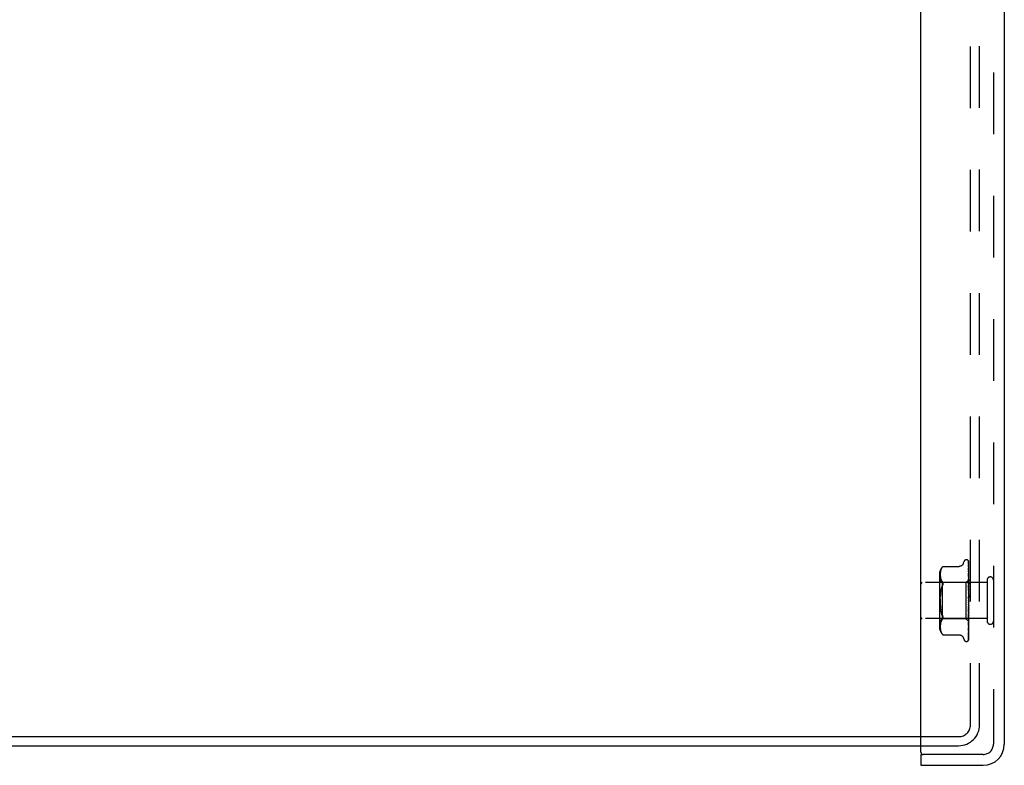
# Model space of a CAD drawing. Header units: inches. Extents: x 0 to 77.3, y 0 to 50.
# Tile 3 of 50: x 6.8 to 13.6, y 17.7 to 22.8. Entities that reach past the tile are written whole.
import ezdxf

# ---------------------------------------------------------------- set-up
doc = ezdxf.new("R2010")
doc.units = ezdxf.units.IN
doc.header["$LTSCALE"] = 4.25
doc.header["$MEASUREMENT"] = 0
doc.linetypes.add('HIDDEN', pattern=[0.2, 0.1, -0.1])
doc.layers.get('0').update_dxf_attribs({"linetype": 'CONTINUOUS'})
for name, color, linetype in [('DEFAULT_2', 8, 'HIDDEN'), ('DIMENSIONS', 7, 'CONTINUOUS'), ('FRONT_COVER', 7, 'CONTINUOUS')]:
    doc.layers.add(name, color=color, linetype=linetype)
doc.styles.get("Standard").update_dxf_attribs({"font": 'arial.ttf'})
doc.dimstyles.new('DIMSTYLE_3', dxfattribs={"dimtxt": 0.340909, "dimasz": 0.454545, "dimexe": 0.09, "dimexo": 0.07, "dimgap": 0.0375, "dimtad": 0, "dimtih": 1, "dimtoh": 1, "dimzin": 4, "dimdsep": 46, "dimtxsty": 'Standard', "dimblk": '_FILLED', "dimblk1": '_FILLED', "dimblk2": '_FILLED', "dimcen": 0.09, "dimadec": 3, "dimazin": 1, "dimtfac": 1, "dimtdec": 3, "dimtofl": 0, "dimtmove": 0, "dimatfit": 3, "dimldrblk": '_FILLED', "dimfxl": 0, "dimtolj": 1, "dimtzin": 4, "dimarcsym": 0})

# ---------------------------------------------------------------- blocks, each defined once
blk = doc.blocks.new('_FILLED')
at = {"color": 0, "linetype": 'ByBlock'}
blk.add_solid([(0, 0), (-1, 0.2), (-1, -0.2)], dxfattribs=at)
blk = doc.blocks.new('*D19')
at = {"layer": 'DIMENSIONS', "color": 2, "linetype": 'Continuous'}
for p, q in [((2.9009, 27.6772), (6.427, 27.6772)), ((13.4928, 27.6772), (9.9666, 27.6772))]:
    blk.add_line(p, q, dxfattribs=at)
at = {"layer": 'DIMENSIONS', "color": 2, "linetype": 'Continuous', "xscale": 0.4545454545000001, "yscale": 0.4545454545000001, "zscale": 0.4545454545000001, "rotation": 180}
blk.add_blockref('_FILLED', (2.9009, 27.6772), dxfattribs=at)
at = {"layer": 'DIMENSIONS', "color": 2, "linetype": 'Continuous', "xscale": 0.4545454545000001, "yscale": 0.4545454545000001, "zscale": 0.4545454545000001}
blk.add_blockref('_FILLED', (13.4928, 27.6772), dxfattribs=at)
at = {"layer": 'DIMENSIONS', "color": 2, "linetype": 'Continuous', "insert": (8.1968, 27.8476), "char_height": 0.340909, "width": 3.198716, "attachment_point": 2, "line_spacing_factor": 0.9}
blk.add_mtext('10.59 USABLE\\PDEPTH', dxfattribs=at)

msp = doc.modelspace()

# ---------------------------------------------------------------- linework, layer by layer
at = {"color": 3, "linetype": 'Continuous'}
for p, q in [((3.540787, 17.88236), (12.992787, 17.88236)), ((3.542787, 17.81936), (12.992787, 17.81936))]:
    msp.add_line(p, q, dxfattribs=at)
at = {"layer": 'DEFAULT_2', "color": 8, "linetype": 'HIDDEN'}
for p, q in [((13.334787, 17.96236), (13.334787, 31.67636)), ((13.397787, 17.96436), (13.397787, 31.67436)), ((12.992787, 17.88236), (13.254787, 17.88236)), ((12.992787, 17.81936), (13.252787, 17.81936))]:
    msp.add_line(p, q, dxfattribs=at)
for centre, radius in [((13.252787, 17.96436), 0.145), ((13.254787, 17.96236), 0.08)]:
    msp.add_arc(centre, radius, 270, 360, dxfattribs=at)
at = {"layer": 'FRONT_COVER', "color": 3, "linetype": 'Continuous'}
for p, q in [((12.992787, 17.77436), (12.992787, 31.86436)), ((13.567787, 31.80936), (13.567787, 17.82936)), ((12.992787, 17.68436), (13.422787, 17.68436))]:
    msp.add_line(p, q, dxfattribs=at)
at = {"layer": 'FRONT_COVER', "color": 8, "linetype": 'HIDDEN'}
for p, q in [((13.492787, 31.80936), (13.492787, 17.82936)), ((13.285154, 19.074602), (13.290629, 19.089644)), ((13.30629, 19.10061), (13.30712, 19.10061)), ((13.317959, 19.096416), (13.318034, 19.096318)), ((13.320144, 19.091768), (13.321144, 19.022932)), ((13.320144, 19.088702), (13.320819, 19.043076)), ((13.320144, 19.084981), (13.321144, 19.017698)), ((13.320144, 19.075895), (13.320475, 19.054713)), ((13.320144, 19.068587), (13.320819, 19.026036)), ((13.322787, 18.814785), (13.322787, 19.089625)), ((13.120763, 18.998953), (13.120763, 18.639768)), ((13.126364, 19.004547), (13.126284, 18.999584)), ((13.126284, 18.999682), (13.12637, 18.994801)), ((13.126651, 19.009505), (13.12636, 19.004438)), ((13.127155, 19.014636), (13.126643, 19.00939)), ((13.127939, 19.019888), (13.127141, 19.014523)), ((13.129047, 19.025265), (13.127921, 19.019784)), ((13.130549, 19.030687), (13.129026, 19.025176)), ((13.132512, 19.036103), (13.130527, 19.030618)), ((13.134988, 19.041428), (13.132493, 19.036055)), ((13.138059, 19.046549), (13.134974, 19.041401)), ((13.138051, 19.046537), (13.141698, 19.051503)), ((13.144194, 19.054382), (13.144801, 19.055051)), ((13.145136, 19.055411), (13.144603, 19.054835)), ((13.145136, 19.055411), (13.257655, 19.055411)), ((13.320133, 19.043342), (13.320145, 19.043171)), ((13.320144, 19.053807), (13.320819, 19.014315)), ((13.320144, 19.043176), (13.320819, 19.004837)), ((13.320144, 19.023235), (13.320819, 18.989021)), ((13.320226, 19.02286), (13.320145, 19.023245)), ((13.320145, 19.009664), (13.320819, 18.976921)), ((13.320152, 19.009574), (13.320145, 19.009659)), ((13.320819, 19.014315), (13.321453, 18.976571)), ((13.321144, 19.022932), (13.322001, 18.962675)), ((13.321144, 19.017698), (13.322001, 18.95884)), ((13.449787, 18.94336), (13.002787, 18.94336)), ((13.140763, 18.94461), (13.120763, 18.96461)), ((13.126367, 18.994884), (13.126658, 18.989979)), ((13.126652, 18.990045), (13.127142, 18.985003)), ((13.127906, 18.979865), (13.127142, 18.985003)), ((13.129004, 18.974487), (13.130525, 18.968952)), ((13.130516, 18.968982), (13.132531, 18.963434)), ((13.132518, 18.963465), (13.135042, 18.958034)), ((13.135027, 18.958062), (13.138102, 18.95293)), ((13.138093, 18.952947), (13.141698, 18.948061)), ((13.303786, 18.94461), (13.140763, 18.94461)), ((13.140763, 18.94461), (13.140763, 18.69411)), ((13.322787, 18.963611), (13.303786, 18.94461)), ((13.303786, 18.94461), (13.303786, 18.69411)), ((13.320145, 18.985277), (13.32082, 18.957578)), ((13.320145, 18.969254), (13.321146, 18.930655)), ((13.320161, 18.96902), (13.320146, 18.969251)), ((13.320147, 18.941289), (13.320821, 18.921108)), ((13.320929, 18.961216), (13.320161, 18.969013)), ((13.320819, 18.989021), (13.321454, 18.956298)), ((13.32082, 18.957578), (13.321454, 18.931058)), ((13.321776, 18.952385), (13.320929, 18.961216)), ((13.321146, 18.930655), (13.322002, 18.897041)), ((13.321453, 18.976571), (13.322001, 18.943443)), ((13.321454, 18.956298), (13.322001, 18.927556)), ((13.321454, 18.931058), (13.322002, 18.907742)), ((13.322787, 18.941456), (13.321776, 18.952385)), ((13.322, 18.962674), (13.322024, 18.962672)), ((13.322, 18.961323), (13.322024, 18.961426)), ((13.322, 18.958839), (13.322024, 18.95874)), ((13.322, 18.954835), (13.322024, 18.955044)), ((13.322, 18.949956), (13.322024, 18.949769)), ((13.322, 18.943443), (13.322024, 18.943758)), ((13.322, 18.936344), (13.322024, 18.936086)), ((13.322001, 18.927556), (13.322024, 18.927977)), ((13.322404, 18.946237), (13.322024, 18.943758)), ((13.322404, 18.93376), (13.322024, 18.936086)), ((13.322787, 18.934151), (13.322024, 18.927977)), ((13.322787, 18.984674), (13.322174, 18.990825)), ((13.322787, 18.948609), (13.322404, 18.946237)), ((13.322787, 18.931319), (13.322404, 18.93376)), ((13.449787, 18.96136), (13.449787, 18.67736)), ((13.129077, 18.870537), (13.130739, 18.882357)), ((13.130737, 18.882344), (13.132854, 18.893606)), ((13.320165, 18.923114), (13.320147, 18.923401)), ((13.320148, 18.923385), (13.322004, 18.87274)), ((13.320154, 18.892796), (13.320828, 18.880867)), ((13.320158, 18.87362), (13.320168, 18.873494)), ((13.320158, 18.87362), (13.322014, 18.846374)), ((13.321363, 18.909931), (13.320166, 18.92311)), ((13.320168, 18.873498), (13.322787, 18.843566)), ((13.320821, 18.921108), (13.321456, 18.901751)), ((13.320828, 18.880867), (13.321462, 18.869376)), ((13.322787, 18.893847), (13.321363, 18.909931)), ((13.321456, 18.901751), (13.322003, 18.884703)), ((13.321462, 18.869376), (13.322008, 18.859217)), ((13.322001, 18.918493), (13.322024, 18.918183)), ((13.322001, 18.907742), (13.322024, 18.90827)), ((13.322002, 18.897041), (13.322024, 18.896709)), ((13.322002, 18.884703), (13.322024, 18.885349)), ((13.322004, 18.87274), (13.322024, 18.87244)), ((13.322787, 18.912082), (13.322024, 18.918183)), ((13.322787, 18.915544), (13.322024, 18.90827)), ((13.322787, 18.889493), (13.322024, 18.896709)), ((13.322787, 18.89346), (13.322024, 18.885349)), ((13.322787, 18.86437), (13.322024, 18.87244)), ((13.322787, 18.868699), (13.322024, 18.860043)), ((13.32202, 18.792962), (13.321475, 18.786407)), ((13.322014, 18.846374), (13.322024, 18.846251)), ((13.322787, 18.837619), (13.322024, 18.846251)), ((13.322787, 18.842154), (13.322024, 18.833267)), ((13.322787, 18.810209), (13.322024, 18.819091)), ((13.322787, 18.814785), (13.322024, 18.805988)), ((13.322787, 18.78313), (13.322024, 18.791941)), ((13.322787, 18.549696), (13.322787, 18.810209)), ((13.132854, 18.745114), (13.130737, 18.756376)), ((13.322003, 18.753524), (13.320146, 18.691815)), ((13.320823, 18.737341), (13.320149, 18.721212)), ((13.32015, 18.739816), (13.320167, 18.74006)), ((13.322007, 18.778948), (13.320151, 18.739826)), ((13.320842, 18.779028), (13.320169, 18.771415)), ((13.320775, 18.746896), (13.321169, 18.751329)), ((13.321458, 18.752836), (13.320823, 18.737341)), ((13.321475, 18.786407), (13.320842, 18.779028)), ((13.321169, 18.751329), (13.321515, 18.755255)), ((13.322001, 18.730548), (13.321454, 18.706027)), ((13.322002, 18.742142), (13.321455, 18.721869)), ((13.322005, 18.766502), (13.321458, 18.752836)), ((13.321515, 18.755255), (13.321724, 18.757621)), ((13.321724, 18.757621), (13.321915, 18.759803)), ((13.321915, 18.759803), (13.322175, 18.762767)), ((13.322001, 18.730548), (13.322024, 18.730873)), ((13.322002, 18.753524), (13.322024, 18.753849)), ((13.322002, 18.742143), (13.322024, 18.741559)), ((13.322004, 18.766502), (13.322024, 18.765782)), ((13.322006, 18.778948), (13.322024, 18.779193)), ((13.322787, 18.787582), (13.322024, 18.779193)), ((13.322787, 18.75736), (13.322024, 18.765782)), ((13.322787, 18.761527), (13.322024, 18.753849)), ((13.322787, 18.733831), (13.322024, 18.741559)), ((13.322787, 18.737563), (13.322024, 18.730873)), ((13.322175, 18.762767), (13.322331, 18.764555)), ((13.322331, 18.764555), (13.322475, 18.766206)), ((13.322475, 18.766206), (13.32267, 18.768447)), ((13.32267, 18.768447), (13.322787, 18.769797)), ((13.449787, 18.69536), (13.002787, 18.69536)), ((13.140763, 18.69411), (13.120763, 18.67411)), ((13.127906, 18.658856), (13.127136, 18.65367)), ((13.129011, 18.664262), (13.127901, 18.658824)), ((13.130525, 18.669768), (13.129004, 18.664233)), ((13.132531, 18.675286), (13.130516, 18.669739)), ((13.135042, 18.680686), (13.132518, 18.675256)), ((13.138102, 18.685791), (13.135027, 18.680658)), ((13.138093, 18.685773), (13.141698, 18.690659)), ((13.303786, 18.69411), (13.140763, 18.69411)), ((13.322589, 18.675307), (13.303786, 18.69411)), ((13.321145, 18.664457), (13.320144, 18.611357)), ((13.320819, 18.664718), (13.320145, 18.63362)), ((13.32082, 18.698826), (13.320146, 18.674776)), ((13.320147, 18.691812), (13.320163, 18.692083)), ((13.320157, 18.648667), (13.320926, 18.656049)), ((13.320164, 18.692089), (13.321361, 18.704863)), ((13.321454, 18.694474), (13.320819, 18.664718)), ((13.321746, 18.662509), (13.320819, 18.599912)), ((13.321455, 18.721869), (13.32082, 18.698826)), ((13.322001, 18.695005), (13.321144, 18.642199)), ((13.321746, 18.65936), (13.321144, 18.61749)), ((13.322001, 18.710808), (13.321145, 18.664457)), ((13.321361, 18.704863), (13.32218, 18.713818)), ((13.322001, 18.68899), (13.321453, 18.654109)), ((13.322001, 18.683707), (13.321453, 18.64689)), ((13.322001, 18.676071), (13.321453, 18.637456)), ((13.322001, 18.720622), (13.321454, 18.694474)), ((13.322001, 18.680009), (13.321746, 18.662509)), ((13.322001, 18.677319), (13.321746, 18.65936)), ((13.322, 18.702691), (13.322024, 18.702323)), ((13.322, 18.68899), (13.322024, 18.688728)), ((13.322, 18.683708), (13.322024, 18.683852)), ((13.322, 18.680009), (13.322024, 18.679854)), ((13.322, 18.67732), (13.322024, 18.677371)), ((13.322, 18.676072), (13.322024, 18.676022)), ((13.322001, 18.720622), (13.322024, 18.720148)), ((13.322001, 18.710808), (13.322024, 18.711095)), ((13.322001, 18.695005), (13.322006, 18.695111)), ((13.322006, 18.695111), (13.322024, 18.695231)), ((13.322787, 18.713393), (13.322024, 18.720148)), ((13.322787, 18.716554), (13.322024, 18.711095)), ((13.322404, 18.699504), (13.322024, 18.702323)), ((13.322277, 18.696521), (13.322024, 18.695231)), ((13.322176, 18.668584), (13.322787, 18.675005)), ((13.32218, 18.713818), (13.322787, 18.720624)), ((13.322532, 18.697865), (13.322277, 18.696521)), ((13.322787, 18.696785), (13.322404, 18.699504)), ((13.322787, 18.699262), (13.322532, 18.697865)), ((13.322787, 18.675127), (13.322589, 18.675307)), ((13.12637, 18.64392), (13.126284, 18.639038)), ((13.126284, 18.639136), (13.126364, 18.634173)), ((13.12636, 18.634282), (13.126651, 18.629215)), ((13.126658, 18.648742), (13.126367, 18.643836)), ((13.126643, 18.62933), (13.127155, 18.624085)), ((13.127142, 18.653717), (13.126652, 18.648675)), ((13.127141, 18.624197), (13.127939, 18.618832)), ((13.127921, 18.618936), (13.129047, 18.613455)), ((13.129026, 18.613544), (13.130549, 18.608033)), ((13.130527, 18.608103), (13.132512, 18.602617)), ((13.132493, 18.602665), (13.134988, 18.597292)), ((13.134974, 18.59732), (13.138059, 18.592171)), ((13.138051, 18.592183), (13.141698, 18.587217)), ((13.141698, 18.587217), (13.138059, 18.592171)), ((13.320145, 18.599199), (13.320142, 18.599126)), ((13.321144, 18.642199), (13.320144, 18.581762)), ((13.321144, 18.61749), (13.320144, 18.549121)), ((13.320145, 18.611356), (13.320144, 18.611334)), ((13.320819, 18.599912), (13.320144, 18.555225)), ((13.320145, 18.648489), (13.320157, 18.648659)), ((13.320145, 18.611343), (13.320915, 18.617706)), ((13.142744, 18.585989), (13.141698, 18.587217)), ((13.14428, 18.584238), (13.143604, 18.584997)), ((13.145136, 18.58331), (13.145049, 18.583407)), ((13.145136, 18.58331), (13.25766, 18.58331)), ((13.285154, 18.564118), (13.290629, 18.549076)), ((13.30629, 18.53811), (13.30712, 18.53811)), ((13.319711, 18.546988), (13.319666, 18.546882)), ((13.320145, 18.581767), (13.320117, 18.581414)), ((13.422787, 17.75936), (13.007787, 17.75936))]:
    msp.add_line(p, q, dxfattribs=at)
at = {"layer": 'FRONT_COVER', "color": 7, "linetype": 'Continuous'}
for q in [(13.007787, 17.75936), (12.992787, 17.68436)]:
    msp.add_line((12.992787, 17.75936), q, dxfattribs=at)
at = {"layer": 'FRONT_COVER', "color": 8, "linetype": 'HIDDEN'}
for points in [[(13.285154, 19.074602), (13.284433, 19.07281), (13.28364, 19.071155), (13.282718, 19.069509), (13.281668, 19.067891), (13.280487, 19.066314), (13.279177, 19.064796), (13.277736, 19.063342), (13.276162, 19.061961), (13.274453, 19.060669), (13.272607, 19.059482), (13.270629, 19.058413), (13.268523, 19.057477), (13.266293, 19.056691), (13.263951, 19.056079), (13.261499, 19.055654), (13.258942, 19.055436), (13.257745, 19.055411)], [(13.322787, 19.089625), (13.322256, 19.090914), (13.321666, 19.092067), (13.32104, 19.093091), (13.320408, 19.093976), (13.319798, 19.094723), (13.31924, 19.095329), (13.318763, 19.095794), (13.318386, 19.096127), (13.318132, 19.096327), (13.317993, 19.096418), (13.317959, 19.096416)], [(13.318927, 19.095368), (13.319001, 19.095267), (13.319204, 19.094966), (13.319417, 19.0946), (13.319625, 19.094171), (13.319812, 19.093688), (13.319966, 19.093162), (13.320077, 19.0926), (13.320136, 19.092014), (13.320145, 19.091764)], [(13.322787, 19.0862), (13.32235, 19.087851), (13.321887, 19.089342), (13.321386, 19.090739), (13.320837, 19.092061), (13.32022, 19.093323), (13.319507, 19.094536), (13.318929, 19.095361)], [(13.320031, 19.090427), (13.319652, 19.090992), (13.319552, 19.091144), (13.319531, 19.091178), (13.319575, 19.091099), (13.319671, 19.090904), (13.319799, 19.090594), (13.319937, 19.090168), (13.320054, 19.089655), (13.320127, 19.089088), (13.320145, 19.0887)], [(13.322787, 19.073587), (13.322492, 19.075271), (13.322088, 19.07739), (13.321665, 19.079434), (13.321226, 19.081404), (13.320768, 19.083301), (13.320291, 19.085118), (13.319942, 19.08636)], [(13.319944, 19.086358), (13.320006, 19.08612), (13.320103, 19.085577), (13.320145, 19.084976)], [(13.319986, 19.076998), (13.31997, 19.077034), (13.319972, 19.077029), (13.320015, 19.076888), (13.320078, 19.076607), (13.320131, 19.076194), (13.320145, 19.075895)], [(13.320794, 19.075446), (13.320311, 19.076351), (13.320139, 19.076683), (13.320024, 19.076917), (13.319986, 19.076998)], [(13.322787, 19.085095), (13.322647, 19.085484), (13.322373, 19.086176), (13.322082, 19.086837), (13.32178, 19.087464), (13.321471, 19.088057), (13.321162, 19.088614), (13.320857, 19.089133), (13.320561, 19.089612), (13.320284, 19.090043), (13.320031, 19.090427)], [(13.322787, 19.051934), (13.322535, 19.05382), (13.322143, 19.056598), (13.321734, 19.059344), (13.32131, 19.062049), (13.320872, 19.064716), (13.320419, 19.067336), (13.320089, 19.069166)], [(13.32009, 19.06917), (13.320124, 19.068931), (13.320145, 19.068581)], [(13.322787, 19.071039), (13.322567, 19.071653), (13.322282, 19.072368), (13.321985, 19.073056), (13.32168, 19.073709), (13.321375, 19.074329), (13.321077, 19.074911), (13.320794, 19.075446)], [(13.144198, 19.054388), (13.143679, 19.053809), (13.143081, 19.053127), (13.141698, 19.051503)], [(13.14282, 19.052827), (13.143331, 19.053414), (13.143795, 19.053937)], [(13.144991, 19.055254), (13.145102, 19.055372), (13.145136, 19.055411)], [(13.320211, 19.053867), (13.320169, 19.053983), (13.320119, 19.054137), (13.320115, 19.054151), (13.320134, 19.054016), (13.320145, 19.053809)], [(13.322787, 19.021945), (13.322552, 19.024054), (13.322164, 19.027421), (13.321759, 19.030801), (13.32134, 19.034182), (13.320906, 19.037564), (13.320459, 19.040943), (13.320134, 19.043332)], [(13.322174, 18.990825), (13.32177, 18.994727), (13.321353, 18.998674), (13.320922, 19.002663), (13.320152, 19.009566)], [(13.321298, 19.051488), (13.320696, 19.052755), (13.320458, 19.053276), (13.32028, 19.053693), (13.320211, 19.053867)], [(13.321198, 19.020431), (13.320897, 19.021105), (13.320634, 19.02172), (13.320419, 19.02227), (13.320268, 19.022717), (13.320226, 19.02286)], [(13.320475, 19.054713), (13.321453, 18.991152), (13.321746, 18.971818), (13.322001, 18.954836)], [(13.320819, 19.043076), (13.321746, 18.979183), (13.322001, 18.961324)], [(13.320819, 19.026036), (13.321746, 18.96656), (13.322001, 18.949956)], [(13.320819, 19.004837), (13.321746, 18.951286), (13.322001, 18.936345)], [(13.322787, 19.016694), (13.322568, 19.017284), (13.322222, 19.018138), (13.32187, 19.01895), (13.321198, 19.020431)], [(13.322787, 19.047961), (13.322712, 19.048176), (13.322369, 19.049081), (13.322008, 19.049942), (13.321647, 19.050746), (13.321298, 19.051488)], [(13.127136, 18.985051), (13.127901, 18.979897), (13.129011, 18.974459)], [(13.141698, 18.948061), (13.14296, 18.946253), (13.143933, 18.944236), (13.144608, 18.942081), (13.145005, 18.939795), (13.145139, 18.937385), (13.145005, 18.934835), (13.144608, 18.932117), (13.143933, 18.929216), (13.14296, 18.926095), (13.141698, 18.922802)], [(13.322787, 18.978379), (13.322613, 18.978822), (13.32229, 18.979589), (13.321956, 18.980336), (13.321623, 18.981061), (13.3213, 18.981767), (13.320997, 18.982451), (13.320727, 18.983101), (13.320501, 18.983709), (13.32033, 18.98425), (13.320218, 18.984706), (13.320162, 18.985057), (13.320146, 18.985281)], [(13.322787, 18.934418), (13.322427, 18.935225), (13.32208, 18.935947), (13.321727, 18.936665), (13.321378, 18.937384), (13.321048, 18.938102), (13.320751, 18.938815), (13.320504, 18.939499), (13.320319, 18.94014), (13.320204, 18.940712), (13.320152, 18.941191), (13.320147, 18.941299)], [(13.320819, 18.976921), (13.321746, 18.931233), (13.322001, 18.918494)], [(13.322787, 18.963568), (13.322514, 18.96328), (13.322298, 18.963047), (13.322138, 18.962867), (13.322038, 18.962743), (13.322, 18.962678), (13.322, 18.962674)], [(13.322787, 18.96163), (13.322514, 18.961451), (13.322298, 18.96133), (13.322138, 18.961267), (13.322038, 18.961262), (13.322, 18.961315), (13.322, 18.961323)], [(13.322787, 18.960294), (13.322514, 18.959907), (13.322298, 18.95957), (13.322138, 18.959279), (13.322038, 18.959041), (13.322, 18.958862), (13.322, 18.958839)], [(13.322787, 18.95455), (13.322514, 18.954487), (13.322298, 18.954483), (13.322138, 18.954539), (13.322038, 18.954652), (13.322, 18.954835)], [(13.322787, 18.951927), (13.322514, 18.951455), (13.322298, 18.951025), (13.322138, 18.950635), (13.322038, 18.950291), (13.322, 18.950004), (13.322, 18.949956)], [(13.322787, 18.942583), (13.322514, 18.942638), (13.322298, 18.942752), (13.322138, 18.942925), (13.322038, 18.943153), (13.322, 18.943443)], [(13.322787, 18.938768), (13.322514, 18.938228), (13.322298, 18.937722), (13.322138, 18.937246), (13.322038, 18.936809), (13.322, 18.936424), (13.322, 18.936344)], [(13.322787, 18.926163), (13.322512, 18.926337), (13.322296, 18.926563), (13.322138, 18.926843), (13.32204, 18.927173), (13.322001, 18.927556)], [(13.322787, 18.963158), (13.322595, 18.962774), (13.322404, 18.962357), (13.322213, 18.961907), (13.322024, 18.961426)], [(13.322787, 18.962722), (13.322595, 18.96276), (13.322404, 18.962765), (13.322213, 18.962735), (13.322024, 18.962672)], [(13.322787, 18.957105), (13.322595, 18.957564), (13.322404, 18.95799), (13.322213, 18.958381), (13.322024, 18.95874)], [(13.322787, 18.958396), (13.322595, 18.957603), (13.322404, 18.95678), (13.322213, 18.955927), (13.322024, 18.955044)], [(13.322787, 18.94651), (13.322595, 18.947373), (13.322404, 18.948204), (13.322213, 18.949003), (13.322024, 18.949769)], [(13.130737, 18.882344), (13.129076, 18.87053), (13.127824, 18.858229), (13.126955, 18.845519)], [(13.13285, 18.893588), (13.135393, 18.904168), (13.138339, 18.913882)], [(13.141698, 18.922802), (13.138335, 18.913869), (13.135387, 18.904148)], [(13.322025, 18.876579), (13.321995, 18.876787), (13.321922, 18.876936), (13.321805, 18.877025), (13.32165, 18.87705), (13.321462, 18.877007), (13.321252, 18.876893), (13.32103, 18.87671), (13.320809, 18.87645), (13.320598, 18.876108), (13.320414, 18.875688), (13.320269, 18.875193), (13.320177, 18.874647), (13.320144, 18.87408), (13.320158, 18.87362)], [(13.321711, 18.888404), (13.321395, 18.888985), (13.321085, 18.889597), (13.320793, 18.890248), (13.320538, 18.890925), (13.320333, 18.891626), (13.320202, 18.892308), (13.320153, 18.89282)], [(13.322787, 18.886442), (13.322643, 18.886725), (13.322338, 18.88729), (13.321711, 18.888404)], [(13.322787, 18.921294), (13.322514, 18.920705), (13.322298, 18.920141), (13.322138, 18.919596), (13.322038, 18.919082), (13.322, 18.918613), (13.322001, 18.918493)], [(13.322787, 18.900135), (13.322514, 18.899519), (13.322298, 18.898917), (13.322138, 18.898323), (13.322038, 18.897751), (13.322, 18.897215), (13.322002, 18.897041)], [(13.322787, 18.876057), (13.322514, 18.875437), (13.322298, 18.874818), (13.322138, 18.874197), (13.322038, 18.873587), (13.322, 18.873003), (13.322004, 18.87274)], [(13.322008, 18.859217), (13.322, 18.859445), (13.322024, 18.860043)], [(13.322787, 18.905883), (13.322514, 18.906164), (13.322298, 18.906496), (13.322138, 18.906881), (13.322038, 18.907309), (13.322001, 18.907742)], [(13.322787, 18.882476), (13.322514, 18.882857), (13.322298, 18.883281), (13.322138, 18.883753), (13.322038, 18.88426), (13.322002, 18.884703)], [(13.129076, 18.76819), (13.127824, 18.780491), (13.126955, 18.793202), (13.126451, 18.80619), (13.126279, 18.819355), (13.126451, 18.832521), (13.126955, 18.845513), (13.127824, 18.858229)], [(13.126451, 18.832531), (13.126279, 18.819365), (13.126451, 18.806199), (13.126955, 18.793207), (13.127824, 18.780491), (13.129077, 18.768184), (13.130739, 18.756364)], [(13.322015, 18.83739), (13.321847, 18.837613), (13.321664, 18.837863), (13.321465, 18.838148), (13.32125, 18.838479), (13.321023, 18.838868), (13.320791, 18.839326), (13.32057, 18.839854), (13.320373, 18.84046), (13.320255, 18.840966)], [(13.320282, 18.840831), (13.320597, 18.839328), (13.320932, 18.837697), (13.321251, 18.836101), (13.321555, 18.834536), (13.321847, 18.832999), (13.322099, 18.83163)], [(13.322787, 18.84993), (13.322514, 18.849327), (13.322298, 18.848715), (13.322138, 18.848088), (13.322038, 18.847462), (13.322, 18.846852), (13.322014, 18.846374)], [(13.322099, 18.83163), (13.322038, 18.832043), (13.322, 18.832651), (13.322024, 18.833267)], [(13.322787, 18.822698), (13.322514, 18.822134), (13.322298, 18.821551), (13.322138, 18.820942), (13.322038, 18.820322), (13.322, 18.819708), (13.322024, 18.819091)], [(13.322787, 18.802329), (13.322514, 18.802915), (13.322298, 18.803516), (13.322138, 18.804136), (13.322038, 18.804762), (13.322, 18.805377), (13.322024, 18.805988)], [(13.32202, 18.792962), (13.322, 18.792551), (13.322024, 18.791941)], [(13.322787, 18.856787), (13.322514, 18.857254), (13.322298, 18.857756), (13.322138, 18.858298), (13.322038, 18.858865), (13.322008, 18.859217)], [(13.322787, 18.836314), (13.32265, 18.836525), (13.322475, 18.836776), (13.32232, 18.836987), (13.322015, 18.83739)], [(13.322787, 18.795345), (13.322514, 18.794841), (13.322298, 18.794307), (13.322138, 18.793738), (13.322038, 18.793148), (13.32202, 18.792962)], [(13.322787, 18.829746), (13.322514, 18.830282), (13.322298, 18.830843), (13.322138, 18.831435), (13.322099, 18.83163)], [(13.141698, 18.715918), (13.138335, 18.724851), (13.135387, 18.734572), (13.13285, 18.745133)], [(13.132854, 18.745114), (13.135393, 18.734552), (13.138339, 18.724838), (13.141698, 18.715918)], [(13.320149, 18.721198), (13.320152, 18.721268), (13.320215, 18.72185), (13.320353, 18.722512), (13.320566, 18.723217), (13.320832, 18.723916), (13.321136, 18.724606), (13.321459, 18.72527), (13.32179, 18.725914), (13.322119, 18.726546), (13.322442, 18.727177), (13.322751, 18.72782), (13.322787, 18.727899)], [(13.320165, 18.771361), (13.320258, 18.772052), (13.320425, 18.772738), (13.320656, 18.77341), (13.320923, 18.774028), (13.32121, 18.774594), (13.321502, 18.775106), (13.32179, 18.775579), (13.322353, 18.77647)], [(13.320168, 18.740077), (13.320329, 18.741886), (13.320775, 18.746896)], [(13.322787, 18.775528), (13.322514, 18.776143), (13.322298, 18.776761), (13.322138, 18.777388), (13.322038, 18.778008), (13.322, 18.778608), (13.322006, 18.778948)], [(13.322787, 18.750312), (13.322514, 18.750932), (13.322298, 18.751545), (13.322138, 18.752156), (13.322038, 18.75275), (13.322, 18.753312), (13.322002, 18.753524)], [(13.322787, 18.72759), (13.322514, 18.728195), (13.322298, 18.728781), (13.322138, 18.729353), (13.322038, 18.729898), (13.322, 18.730403), (13.322001, 18.730548)], [(13.322787, 18.744201), (13.322514, 18.743868), (13.322298, 18.743489), (13.322138, 18.743058), (13.322038, 18.742588), (13.322002, 18.742143)], [(13.322787, 18.76886), (13.322514, 18.768434), (13.322298, 18.767969), (13.322138, 18.76746), (13.322038, 18.76692), (13.322004, 18.766502)], [(13.322353, 18.77647), (13.322629, 18.776926), (13.322787, 18.777202)], [(13.141698, 18.715918), (13.14296, 18.712625), (13.143933, 18.709504), (13.144608, 18.706604), (13.145005, 18.703886), (13.145139, 18.701335), (13.145005, 18.698925), (13.144608, 18.696639), (13.143933, 18.694485), (13.14296, 18.692467), (13.141698, 18.690659)], [(13.321454, 18.706027), (13.320476, 18.662906), (13.320145, 18.648484)], [(13.320146, 18.674774), (13.320172, 18.675106), (13.320256, 18.675602), (13.320414, 18.676203), (13.320644, 18.676879), (13.320935, 18.677609), (13.321268, 18.678366), (13.321629, 18.679141), (13.322, 18.679928), (13.322368, 18.680727), (13.32272, 18.681546), (13.322787, 18.681713)], [(13.320926, 18.656049), (13.321357, 18.660291), (13.322176, 18.668584)], [(13.322001, 18.702691), (13.321454, 18.671615), (13.321145, 18.654313)], [(13.322787, 18.708186), (13.322514, 18.708753), (13.322298, 18.70929), (13.322138, 18.709803), (13.322038, 18.71028), (13.322, 18.71071), (13.322001, 18.710808)], [(13.322787, 18.703824), (13.322514, 18.70371), (13.322298, 18.70354), (13.322138, 18.703309), (13.322038, 18.703027), (13.322, 18.702691)], [(13.322787, 18.689566), (13.322514, 18.68957), (13.322298, 18.689515), (13.322138, 18.6894), (13.322038, 18.689228), (13.322, 18.68899)], [(13.322787, 18.681988), (13.322514, 18.682419), (13.322298, 18.682804), (13.322138, 18.683147), (13.322038, 18.683438), (13.322, 18.683673), (13.322, 18.683708)], [(13.322787, 18.68), (13.322514, 18.680121), (13.322298, 18.680183), (13.322138, 18.680187), (13.322038, 18.680133), (13.322, 18.680009)], [(13.322787, 18.67614), (13.322514, 18.67648), (13.322298, 18.676766), (13.322138, 18.677003), (13.322038, 18.677184), (13.322, 18.677307), (13.322, 18.67732)], [(13.322787, 18.67547), (13.322514, 18.675704), (13.322298, 18.675882), (13.322138, 18.676004), (13.322038, 18.676069), (13.322, 18.676075), (13.322, 18.676072)], [(13.322787, 18.722258), (13.322514, 18.72203), (13.322298, 18.72175), (13.322138, 18.721414), (13.322038, 18.721031), (13.322001, 18.720622)], [(13.322787, 18.6928), (13.322533, 18.69327), (13.322327, 18.693709), (13.322169, 18.694118), (13.322062, 18.694491), (13.322008, 18.694821), (13.322001, 18.695005)], [(13.322787, 18.684608), (13.322595, 18.685595), (13.322404, 18.68661), (13.322213, 18.687655), (13.322024, 18.688728)], [(13.322787, 18.68631), (13.322595, 18.685646), (13.322404, 18.685015), (13.322213, 18.684417), (13.322024, 18.683852)], [(13.322787, 18.6773), (13.322595, 18.677891), (13.322404, 18.678514), (13.322213, 18.679168), (13.322024, 18.679854)], [(13.322787, 18.678167), (13.322595, 18.677917), (13.322404, 18.677702), (13.322213, 18.67752), (13.322024, 18.677371)], [(13.322589, 18.675307), (13.322404, 18.675508), (13.322213, 18.675749), (13.322024, 18.676022)], [(13.320117, 18.581422), (13.320444, 18.583539), (13.320893, 18.586549), (13.321328, 18.589585), (13.321749, 18.59264), (13.322155, 18.595714), (13.322545, 18.598799), (13.322787, 18.600798)], [(13.320142, 18.599126), (13.320141, 18.599104), (13.320137, 18.599072), (13.320159, 18.59917), (13.320224, 18.599394), (13.320347, 18.599741), (13.320532, 18.6002), (13.32077, 18.600747), (13.321041, 18.601342), (13.321668, 18.602702)], [(13.321145, 18.654313), (13.320475, 18.617289), (13.320144, 18.5992)], [(13.321453, 18.654109), (13.320475, 18.593083), (13.320144, 18.572751)], [(13.321453, 18.64689), (13.320475, 18.582318), (13.320144, 18.560764)], [(13.321453, 18.637456), (13.320475, 18.569811), (13.320144, 18.547252)], [(13.320145, 18.633618), (13.320158, 18.633764), (13.320205, 18.634038), (13.320308, 18.634434), (13.320472, 18.634936), (13.320695, 18.635521), (13.320962, 18.636158), (13.321265, 18.636842), (13.321929, 18.638306)], [(13.320915, 18.617706), (13.321348, 18.621408), (13.321766, 18.625087), (13.32217, 18.628743), (13.322787, 18.634578)], [(13.321668, 18.602702), (13.32201, 18.60347), (13.322362, 18.604308), (13.322703, 18.605198), (13.322787, 18.605434)], [(13.321929, 18.638306), (13.32227, 18.639087), (13.322602, 18.639897), (13.322787, 18.640384)], [(13.141698, 18.587217), (13.142745, 18.585987), (13.143606, 18.584996), (13.144281, 18.584237), (13.144765, 18.583711), (13.145049, 18.583407)], [(13.257746, 18.58331), (13.258943, 18.583285), (13.2615, 18.583066), (13.263952, 18.582641), (13.266294, 18.582029), (13.268523, 18.581243), (13.270629, 18.580307), (13.272608, 18.579238), (13.274453, 18.578051), (13.276162, 18.576759), (13.277736, 18.575378), (13.279177, 18.573924), (13.280487, 18.572406), (13.281668, 18.570829), (13.282718, 18.569211), (13.28364, 18.567565), (13.284433, 18.56591), (13.285154, 18.564118)], [(13.319103, 18.54392), (13.319048, 18.543844), (13.319018, 18.543805), (13.319059, 18.543856), (13.319342, 18.544199)], [(13.320145, 18.547255), (13.320136, 18.546999), (13.320088, 18.546497), (13.320007, 18.546037), (13.3199, 18.545613), (13.319769, 18.545216), (13.319621, 18.544847), (13.319453, 18.544499), (13.319285, 18.544201), (13.319144, 18.543981), (13.319103, 18.54392)], [(13.319342, 18.544199), (13.319555, 18.544461), (13.319802, 18.544774), (13.320073, 18.545131), (13.320363, 18.545531), (13.320666, 18.545971), (13.320976, 18.546449), (13.32129, 18.546964), (13.321602, 18.547514), (13.321909, 18.548099), (13.322206, 18.548717), (13.322488, 18.549368), (13.32275, 18.550047), (13.322787, 18.550151)], [(13.319708, 18.546981), (13.32008, 18.54791), (13.320585, 18.549304), (13.321063, 18.550773), (13.321514, 18.552315), (13.321943, 18.553928), (13.322349, 18.555618), (13.322735, 18.557411), (13.322787, 18.55767)], [(13.320145, 18.549126), (13.320104, 18.548503), (13.319997, 18.547885), (13.319843, 18.547339), (13.319711, 18.546988)], [(13.320145, 18.555226), (13.320119, 18.554774), (13.320047, 18.554283), (13.319953, 18.553898), (13.319866, 18.553636), (13.319813, 18.553506), (13.319804, 18.553486)], [(13.319804, 18.553486), (13.319806, 18.553491), (13.319851, 18.553576), (13.319948, 18.553749), (13.320097, 18.554007), (13.320512, 18.554714)], [(13.32004, 18.55986), (13.320376, 18.561394), (13.320835, 18.563611), (13.32128, 18.565894), (13.321709, 18.568235), (13.322122, 18.570634), (13.322518, 18.573088), (13.322787, 18.574864)], [(13.320145, 18.560769), (13.320099, 18.560172), (13.320043, 18.559864)], [(13.320068, 18.572083), (13.320062, 18.572063), (13.320074, 18.572097), (13.320146, 18.572275), (13.32029, 18.572598), (13.320499, 18.573034)], [(13.320145, 18.57275), (13.320125, 18.572415), (13.320087, 18.572166), (13.320068, 18.572083)], [(13.320184, 18.544421), (13.32103, 18.545653), (13.321671, 18.546827), (13.322215, 18.548061), (13.322692, 18.549394), (13.322787, 18.549696)], [(13.320499, 18.573034), (13.321048, 18.574137), (13.321363, 18.574774), (13.321689, 18.575456), (13.322018, 18.57618), (13.322338, 18.576938), (13.322643, 18.577731), (13.322787, 18.578137)], [(13.320512, 18.554714), (13.320757, 18.555138), (13.321015, 18.555596), (13.321282, 18.556088), (13.321553, 18.556608), (13.321823, 18.557155), (13.32209, 18.557729), (13.322348, 18.558328), (13.322594, 18.55895), (13.322787, 18.559485)]]:
    msp.add_lwpolyline(points, dxfattribs=at)
for centre, radius, start, end in [((13.30629, 19.083944), 0.016667, 90, 160), ((13.30712, 19.083944), 0.016667, 19.9484407, 90), ((13.198341, 18.998953), 0.077578, 133.3007559, 180), ((13.002787, 18.93336), 0.01, 90, 180), ((13.471287, 18.96136), 0.0215, 0, 180), ((13.002787, 18.70536), 0.01, 180, 270), ((13.471287, 18.67736), 0.0215, 180, 360), ((13.198341, 18.639768), 0.077578, 180, 226.6992432), ((13.30629, 18.554777), 0.016667, 200, 270), ((13.30712, 18.554777), 0.016667, 270, 321.3781548), ((13.422787, 17.82936), 0.07, 270, 360)]:
    msp.add_arc(centre, radius, start, end, dxfattribs=at)
at = {"layer": 'FRONT_COVER', "color": 3, "linetype": 'Continuous'}
for centre, radius, start, end in [((13.007787, 17.77436), 0.015, 180, 270), ((13.422787, 17.82936), 0.145, 270, 360)]:
    msp.add_arc(centre, radius, start, end, dxfattribs=at)

# ---------------------------------------------------------------- dimensions: what is measured, and where the dimension line sits
at = {"layer": 'DIMENSIONS', "color": 2, "linetype": 'Continuous'}
dim = msp.add_linear_dim(base=(13.492787, 27.677163), p1=(2.900866, 20.477145), p2=(13.492787, 18.44436), text='<> USABLE\\PDEPTH', dimstyle='DIMSTYLE_3', dxfattribs=at)
dim.commit()
dim.dimension.update_dxf_attribs({"geometry": '*D19', "text_midpoint": (8.196826, 27.421481), "dimtype": 160})

doc.saveas('drawing.dxf')
